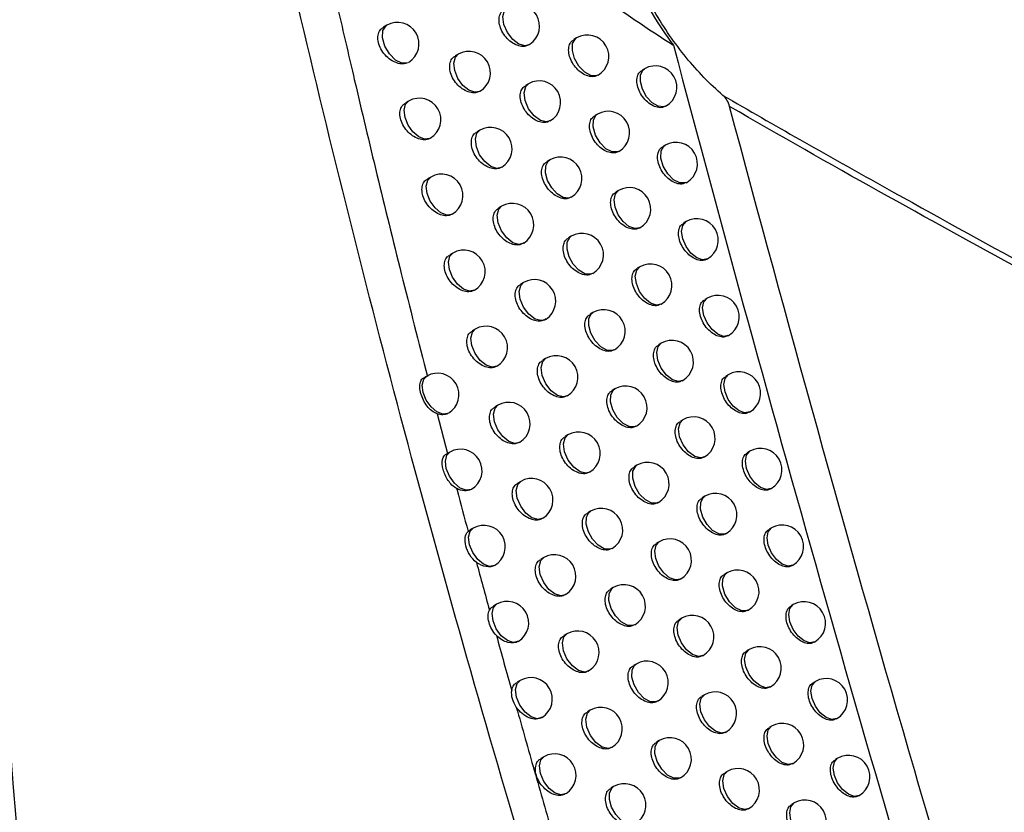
# Model space of a CAD drawing. Header units: millimetres. Extents: x 15458 to 16410, y 10212 to 11278.
# Tile 30 of 139: x 16285 to 16308, y 10353 to 10372. Entities that reach past the tile are written whole.
import ezdxf

# ---------------------------------------------------------------- set-up
doc = ezdxf.new("R2010")
doc.units = ezdxf.units.MM

msp = doc.modelspace()

# ---------------------------------------------------------------- linework, layer by layer
at = {"color": 7, "linetype": 'Continuous', "lineweight": 25}
for p, q in [((16293.717, 10371.779), (16293.641, 10371.736)), ((16298.133, 10371.486), (16298.07, 10371.45)), ((16295.379, 10371.106), (16295.309, 10371.066)), ((16299.715, 10370.766), (16299.656, 10370.732)), ((16295.886, 10370.244), (16295.879, 10370.24)), ((16297.013, 10370.417), (16296.947, 10370.379)), ((16294.226, 10370.014), (16294.151, 10369.971)), ((16300.201, 10369.892), (16300.214, 10369.9)), ((16298.618, 10369.71), (16298.557, 10369.675)), ((16295.881, 10369.337), (16295.812, 10369.297)), ((16300.195, 10368.988), (16300.137, 10368.955)), ((16297.509, 10368.644), (16297.444, 10368.606)), ((16296.394, 10368.479), (16296.381, 10368.471)), ((16294.739, 10368.247), (16294.666, 10368.205)), ((16299.108, 10367.934), (16299.047, 10367.899)), ((16300.68, 10368.113), (16300.695, 10368.122)), ((16296.388, 10367.566), (16296.319, 10367.526)), ((16299.597, 10367.062), (16299.608, 10367.068)), ((16300.679, 10367.208), (16300.623, 10367.175)), ((16298.009, 10366.869), (16297.945, 10366.832)), ((16296.906, 10366.712), (16296.888, 10366.7)), ((16295.256, 10366.478), (16295.184, 10366.437)), ((16301.164, 10366.333), (16301.179, 10366.342)), ((16299.603, 10366.156), (16299.543, 10366.122)), ((16296.898, 10365.793), (16296.831, 10365.754)), ((16301.169, 10365.428), (16301.113, 10365.395)), ((16300.091, 10365.283), (16300.103, 10365.29)), ((16298.514, 10365.093), (16298.45, 10365.057)), ((16295.777, 10364.708), (16295.707, 10364.667)), ((16301.653, 10364.552), (16301.669, 10364.561)), ((16300.102, 10364.377), (16300.043, 10364.343)), ((16296.284, 10363.846), (16296.277, 10363.842)), ((16297.413, 10364.02), (16297.347, 10363.981)), ((16294.647, 10363.614), (16294.581, 10363.576)), ((16301.663, 10363.646), (16301.608, 10363.614)), ((16300.589, 10363.504), (16300.602, 10363.511)), ((16299.023, 10363.316), (16298.96, 10363.28)), ((16296.303, 10362.937), (16296.233, 10362.896)), ((16294.886, 10362.734), (16295.127, 10361.811)), ((16302.147, 10362.77), (16302.163, 10362.78)), ((16300.606, 10362.597), (16300.547, 10362.563)), ((16297.933, 10362.245), (16297.867, 10362.207)), ((16296.815, 10362.078), (16296.803, 10362.071)), ((16295.184, 10361.845), (16295.112, 10361.803)), ((16302.162, 10361.863), (16302.108, 10361.831)), ((16299.537, 10361.538), (16299.475, 10361.502)), ((16301.092, 10361.723), (16301.106, 10361.731)), ((16296.833, 10361.164), (16296.764, 10361.124)), ((16302.645, 10360.987), (16302.662, 10360.997)), ((16301.114, 10360.816), (16301.057, 10360.782)), ((16298.457, 10360.468), (16298.392, 10360.431)), ((16297.351, 10360.31), (16297.333, 10360.298)), ((16295.608, 10360), (16295.655, 10360.029)), ((16295.724, 10360.074), (16295.653, 10360.033)), ((16301.6, 10359.942), (16301.614, 10359.95)), ((16302.666, 10360.079), (16302.613, 10360.048)), ((16300.055, 10359.758), (16299.994, 10359.723)), ((16297.367, 10359.39), (16297.3, 10359.351)), ((16301.628, 10359.033), (16301.571, 10359)), ((16303.149, 10359.203), (16303.166, 10359.213)), ((16300.544, 10358.886), (16300.555, 10358.892)), ((16298.985, 10358.691), (16298.921, 10358.654)), ((16297.891, 10358.54), (16297.867, 10358.524)), ((16296.269, 10358.303), (16296.199, 10358.262)), ((16302.113, 10358.159), (16302.127, 10358.167)), ((16303.175, 10358.294), (16303.122, 10358.263)), ((16300.578, 10357.978), (16300.518, 10357.943)), ((16296.777, 10357.441), (16296.769, 10357.437)), ((16297.906, 10357.614), (16297.839, 10357.576)), ((16303.657, 10357.417), (16303.675, 10357.428)), ((16302.145, 10357.25), (16302.089, 10357.217)), ((16301.066, 10357.105), (16301.077, 10357.111)), ((16299.517, 10356.912), (16299.455, 10356.876)), ((16296.818, 10356.53), (16296.749, 10356.49)), ((16303.689, 10356.508), (16303.636, 10356.478)), ((16302.63, 10356.375), (16302.645, 10356.384)), ((16301.105, 10356.196), (16301.046, 10356.162)), ((16298.448, 10355.838), (16298.383, 10355.8)), ((16297.331, 10355.672), (16297.318, 10355.664)), ((16304.17, 10355.631), (16304.189, 10355.642)), ((16302.668, 10355.465), (16302.613, 10355.433)), ((16300.054, 10355.132), (16299.993, 10355.097)), ((16301.592, 10355.322), (16301.605, 10355.33)), ((16297.371, 10354.755), (16297.303, 10354.716)), ((16304.207, 10354.721), (16304.155, 10354.691)), ((16303.152, 10354.59), (16303.168, 10354.599)), ((16301.637, 10354.413), (16301.579, 10354.379)), ((16298.995, 10354.06), (16298.931, 10354.023)), ((16297.89, 10353.902), (16297.871, 10353.889)), ((16304.687, 10353.844), (16304.707, 10353.855)), ((16302.123, 10353.539), (16302.137, 10353.547)), ((16303.195, 10353.68), (16303.141, 10353.648))]:
    msp.add_line(p, q, dxfattribs=at)
at = {"color": 7, "linetype": 'Continuous', "lineweight": 25, "flags": 128}
for points in [[(16297.022, 10371.323), (16296.935, 10371.299), (16296.792, 10371.336), (16296.646, 10371.446), (16296.522, 10371.611), (16296.442, 10371.8), (16296.419, 10371.982), (16296.458, 10372.124), (16296.522, 10372.189)], [(16294.201, 10370.905), (16294.069, 10370.897), (16293.919, 10370.97), (16293.777, 10371.111), (16293.67, 10371.296), (16293.617, 10371.489), (16293.627, 10371.657), (16293.7, 10371.768), (16293.717, 10371.779)], [(16298.633, 10370.62), (16298.597, 10370.604), (16298.467, 10370.608), (16298.322, 10370.686), (16298.188, 10370.825), (16298.086, 10371.003), (16298.034, 10371.189), (16298.04, 10371.352), (16298.105, 10371.465), (16298.133, 10371.486)], [(16295.879, 10370.24), (16295.769, 10370.218), (16295.629, 10370.265), (16295.49, 10370.379), (16295.373, 10370.54), (16295.298, 10370.723), (16295.276, 10370.898), (16295.312, 10371.036), (16295.379, 10371.106)], [(16300.214, 10369.9), (16300.16, 10369.88), (16300.031, 10369.894), (16299.89, 10369.977), (16299.762, 10370.115), (16299.665, 10370.288), (16299.616, 10370.468), (16299.621, 10370.627), (16299.68, 10370.739), (16299.715, 10370.766)], [(16297.513, 10369.551), (16297.434, 10369.528), (16297.291, 10369.561), (16297.143, 10369.67), (16297.016, 10369.834), (16296.934, 10370.026), (16296.91, 10370.21), (16296.95, 10370.353), (16297.013, 10370.417)], [(16294.715, 10369.142), (16294.597, 10369.127), (16294.46, 10369.182), (16294.326, 10369.298), (16294.214, 10369.457), (16294.143, 10369.635), (16294.123, 10369.804), (16294.156, 10369.94), (16294.226, 10370.014)], [(16299.118, 10368.844), (16299.093, 10368.833), (16298.962, 10368.83), (16298.815, 10368.904), (16298.678, 10369.044), (16298.573, 10369.223), (16298.519, 10369.413), (16298.526, 10369.578), (16298.592, 10369.692), (16298.618, 10369.71)], [(16296.381, 10368.471), (16296.278, 10368.448), (16296.137, 10368.492), (16295.996, 10368.605), (16295.877, 10368.767), (16295.801, 10368.951), (16295.778, 10369.128), (16295.814, 10369.268), (16295.881, 10369.337)], [(16300.695, 10368.122), (16300.663, 10368.108), (16300.533, 10368.108), (16300.387, 10368.185), (16300.252, 10368.324), (16300.149, 10368.502), (16300.096, 10368.689), (16300.102, 10368.853), (16300.166, 10368.967), (16300.195, 10368.988)], [(16298.009, 10367.777), (16297.948, 10367.756), (16297.819, 10367.774), (16297.68, 10367.858), (16297.554, 10367.997), (16297.459, 10368.168), (16297.41, 10368.347), (16297.415, 10368.504), (16297.473, 10368.616), (16297.509, 10368.644)], [(16295.234, 10367.378), (16295.116, 10367.359), (16294.978, 10367.412), (16294.842, 10367.527), (16294.729, 10367.686), (16294.657, 10367.865), (16294.636, 10368.037), (16294.67, 10368.174), (16294.739, 10368.247)], [(16299.608, 10367.068), (16299.602, 10367.064), (16299.485, 10367.047), (16299.349, 10367.098), (16299.214, 10367.212), (16299.101, 10367.369), (16299.027, 10367.547), (16299.005, 10367.718), (16299.036, 10367.856), (16299.108, 10367.934)], [(16296.888, 10366.7), (16296.791, 10366.676), (16296.65, 10366.718), (16296.507, 10366.829), (16296.386, 10366.992), (16296.307, 10367.178), (16296.285, 10367.357), (16296.321, 10367.498), (16296.388, 10367.566)], [(16301.179, 10366.342), (16301.065, 10366.32), (16300.929, 10366.367), (16300.794, 10366.476), (16300.679, 10366.631), (16300.603, 10366.807), (16300.576, 10366.979), (16300.603, 10367.12), (16300.679, 10367.208), (16300.679, 10367.208)], [(16298.509, 10366.003), (16298.457, 10365.983), (16298.327, 10365.996), (16298.186, 10366.078), (16298.057, 10366.217), (16297.96, 10366.39), (16297.91, 10366.571), (16297.915, 10366.73), (16297.975, 10366.843), (16298.009, 10366.869)], [(16295.756, 10365.612), (16295.639, 10365.59), (16295.501, 10365.64), (16295.363, 10365.754), (16295.249, 10365.914), (16295.174, 10366.095), (16295.153, 10366.268), (16295.187, 10366.406), (16295.256, 10366.478)], [(16300.103, 10365.29), (16299.992, 10365.268), (16299.853, 10365.314), (16299.715, 10365.426), (16299.599, 10365.586), (16299.523, 10365.767), (16299.499, 10365.941), (16299.532, 10366.08), (16299.603, 10366.156)], [(16297.398, 10364.927), (16297.309, 10364.904), (16297.167, 10364.942), (16297.022, 10365.052), (16296.899, 10365.215), (16296.819, 10365.403), (16296.795, 10365.584), (16296.833, 10365.726), (16296.898, 10365.793)], [(16301.669, 10364.561), (16301.554, 10364.539), (16301.419, 10364.586), (16301.284, 10364.695), (16301.169, 10364.85), (16301.092, 10365.027), (16301.065, 10365.199), (16301.092, 10365.339), (16301.169, 10365.428), (16301.169, 10365.428)], [(16299.014, 10364.227), (16298.97, 10364.209), (16298.84, 10364.217), (16298.698, 10364.297), (16298.566, 10364.436), (16298.466, 10364.611), (16298.415, 10364.794), (16298.42, 10364.955), (16298.481, 10365.069), (16298.514, 10365.093)], [(16296.277, 10363.842), (16296.167, 10363.819), (16296.028, 10363.866), (16295.889, 10363.979), (16295.772, 10364.14), (16295.696, 10364.323), (16295.674, 10364.497), (16295.709, 10364.636), (16295.777, 10364.708)], [(16300.602, 10363.511), (16300.504, 10363.488), (16300.364, 10363.529), (16300.222, 10363.639), (16300.102, 10363.8), (16300.023, 10363.985), (16299.999, 10364.163), (16300.033, 10364.305), (16300.102, 10364.377)], [(16297.913, 10363.154), (16297.831, 10363.13), (16297.689, 10363.165), (16297.542, 10363.274), (16297.416, 10363.437), (16297.334, 10363.627), (16297.31, 10363.81), (16297.348, 10363.954), (16297.413, 10364.02)], [(16295.138, 10362.743), (16295.02, 10362.727), (16294.884, 10362.781), (16294.749, 10362.896), (16294.637, 10363.054), (16294.565, 10363.232), (16294.544, 10363.403), (16294.577, 10363.539), (16294.647, 10363.614)], [(16302.163, 10362.78), (16302.049, 10362.757), (16301.913, 10362.804), (16301.778, 10362.914), (16301.663, 10363.068), (16301.587, 10363.245), (16301.56, 10363.417), (16301.587, 10363.557), (16301.663, 10363.646), (16301.663, 10363.646)], [(16299.523, 10362.45), (16299.489, 10362.435), (16299.358, 10362.437), (16299.214, 10362.514), (16299.079, 10362.653), (16298.977, 10362.83), (16298.924, 10363.016), (16298.93, 10363.18), (16298.993, 10363.294), (16299.023, 10363.316)], [(16296.803, 10362.071), (16296.699, 10362.048), (16296.559, 10362.092), (16296.419, 10362.204), (16296.3, 10362.365), (16296.223, 10362.549), (16296.2, 10362.726), (16296.235, 10362.866), (16296.303, 10362.937)], [(16301.106, 10361.731), (16301.023, 10361.708), (16300.882, 10361.742), (16300.735, 10361.85), (16300.61, 10362.012), (16300.528, 10362.202), (16300.503, 10362.384), (16300.539, 10362.528), (16300.606, 10362.597)], [(16298.433, 10361.379), (16298.358, 10361.356), (16298.215, 10361.386), (16298.066, 10361.494), (16297.938, 10361.658), (16297.854, 10361.85), (16297.83, 10362.035), (16297.868, 10362.18), (16297.933, 10362.245)], [(16295.68, 10360.977), (16295.563, 10360.957), (16295.425, 10361.008), (16295.289, 10361.123), (16295.176, 10361.282), (16295.102, 10361.461), (16295.081, 10361.633), (16295.114, 10361.77), (16295.184, 10361.845)], [(16302.662, 10360.997), (16302.548, 10360.974), (16302.412, 10361.022), (16302.277, 10361.131), (16302.162, 10361.285), (16302.086, 10361.462), (16302.059, 10361.634), (16302.086, 10361.775), (16302.162, 10361.863), (16302.162, 10361.863)], [(16300.036, 10360.672), (16300.012, 10360.66), (16299.882, 10360.656), (16299.735, 10360.73), (16299.598, 10360.869), (16299.492, 10361.048), (16299.438, 10361.237), (16299.444, 10361.403), (16299.509, 10361.518), (16299.537, 10361.538)], [(16297.333, 10360.298), (16297.236, 10360.274), (16297.095, 10360.316), (16296.953, 10360.427), (16296.832, 10360.588), (16296.753, 10360.774), (16296.73, 10360.953), (16296.766, 10361.094), (16296.833, 10361.164)], [(16301.614, 10359.95), (16301.569, 10359.932), (16301.439, 10359.94), (16301.298, 10360.02), (16301.167, 10360.158), (16301.068, 10360.332), (16301.016, 10360.514), (16301.02, 10360.675), (16301.079, 10360.789), (16301.114, 10360.816)], [(16298.957, 10359.602), (16298.901, 10359.582), (16298.772, 10359.597), (16298.632, 10359.679), (16298.504, 10359.817), (16298.408, 10359.989), (16298.358, 10360.168), (16298.362, 10360.327), (16298.42, 10360.44), (16298.457, 10360.468)], [(16296.226, 10359.209), (16296.11, 10359.186), (16295.971, 10359.235), (16295.834, 10359.348), (16295.718, 10359.508), (16295.643, 10359.689), (16295.621, 10359.862), (16295.655, 10360.001), (16295.724, 10360.074)], [(16303.166, 10359.213), (16303.052, 10359.191), (16302.916, 10359.238), (16302.781, 10359.347), (16302.666, 10359.501), (16302.59, 10359.678), (16302.563, 10359.85), (16302.59, 10359.991), (16302.666, 10360.079), (16302.666, 10360.079)], [(16300.555, 10358.892), (16300.549, 10358.889), (16300.432, 10358.871), (16300.296, 10358.922), (16300.162, 10359.034), (16300.049, 10359.191), (16299.975, 10359.368), (16299.951, 10359.539), (16299.981, 10359.677), (16300.055, 10359.758)], [(16297.867, 10358.524), (16297.777, 10358.5), (16297.636, 10358.538), (16297.491, 10358.648), (16297.368, 10358.81), (16297.288, 10358.998), (16297.264, 10359.178), (16297.3, 10359.321), (16297.367, 10359.39)], [(16302.127, 10358.167), (16302.107, 10358.157), (16301.977, 10358.151), (16301.83, 10358.223), (16301.691, 10358.361), (16301.585, 10358.541), (16301.529, 10358.731), (16301.535, 10358.898), (16301.6, 10359.013), (16301.628, 10359.033)], [(16299.485, 10357.825), (16299.437, 10357.806), (16299.308, 10357.816), (16299.167, 10357.897), (16299.036, 10358.035), (16298.938, 10358.208), (16298.886, 10358.39), (16298.891, 10358.55), (16298.95, 10358.664), (16298.985, 10358.691)], [(16296.769, 10357.437), (16296.661, 10357.414), (16296.522, 10357.46), (16296.382, 10357.572), (16296.265, 10357.733), (16296.189, 10357.915), (16296.166, 10358.09), (16296.2, 10358.23), (16296.269, 10358.303)], [(16303.675, 10357.428), (16303.56, 10357.406), (16303.425, 10357.453), (16303.29, 10357.562), (16303.175, 10357.716), (16303.098, 10357.893), (16303.072, 10358.065), (16303.098, 10358.206), (16303.175, 10358.294), (16303.175, 10358.294)], [(16301.077, 10357.111), (16300.967, 10357.089), (16300.829, 10357.135), (16300.691, 10357.246), (16300.575, 10357.405), (16300.498, 10357.585), (16300.474, 10357.759), (16300.506, 10357.899), (16300.578, 10357.978)], [(16298.406, 10356.748), (16298.323, 10356.725), (16298.181, 10356.76), (16298.034, 10356.868), (16297.909, 10357.031), (16297.827, 10357.22), (16297.802, 10357.403), (16297.839, 10357.547), (16297.906, 10357.614)], [(16302.645, 10356.384), (16302.531, 10356.362), (16302.395, 10356.409), (16302.26, 10356.518), (16302.145, 10356.672), (16302.069, 10356.849), (16302.042, 10357.021), (16302.069, 10357.162), (16302.145, 10357.25), (16302.145, 10357.25)], [(16300.017, 10356.046), (16299.979, 10356.03), (16299.849, 10356.035), (16299.706, 10356.113), (16299.573, 10356.251), (16299.472, 10356.426), (16299.419, 10356.61), (16299.424, 10356.773), (16299.484, 10356.887), (16299.517, 10356.912)], [(16297.318, 10355.664), (16297.216, 10355.64), (16297.076, 10355.684), (16296.935, 10355.795), (16296.816, 10355.956), (16296.738, 10356.14), (16296.715, 10356.317), (16296.749, 10356.457), (16296.818, 10356.53)], [(16304.189, 10355.642), (16304.074, 10355.62), (16303.939, 10355.667), (16303.803, 10355.776), (16303.689, 10355.93), (16303.612, 10356.107), (16303.585, 10356.279), (16303.612, 10356.42), (16303.689, 10356.508), (16303.689, 10356.508)], [(16301.605, 10355.33), (16301.507, 10355.306), (16301.367, 10355.347), (16301.226, 10355.457), (16301.106, 10355.617), (16301.027, 10355.801), (16301.001, 10355.978), (16301.035, 10356.121), (16301.105, 10356.196)], [(16298.948, 10354.972), (16298.873, 10354.949), (16298.73, 10354.98), (16298.582, 10355.087), (16298.454, 10355.25), (16298.37, 10355.441), (16298.345, 10355.626), (16298.383, 10355.771), (16298.448, 10355.838)], [(16303.168, 10354.599), (16303.053, 10354.577), (16302.918, 10354.624), (16302.783, 10354.733), (16302.668, 10354.888), (16302.591, 10355.065), (16302.564, 10355.236), (16302.591, 10355.377), (16302.668, 10355.465), (16302.668, 10355.465)], [(16300.554, 10354.266), (16300.525, 10354.253), (16300.395, 10354.252), (16300.25, 10354.327), (16300.114, 10354.465), (16300.01, 10354.642), (16299.956, 10354.829), (16299.961, 10354.994), (16300.023, 10355.109), (16300.054, 10355.132)], [(16297.871, 10353.889), (16297.776, 10353.866), (16297.635, 10353.906), (16297.492, 10354.016), (16297.371, 10354.178), (16297.292, 10354.363), (16297.268, 10354.542), (16297.303, 10354.684), (16297.371, 10354.755)], [(16304.707, 10353.855), (16304.592, 10353.833), (16304.457, 10353.88), (16304.322, 10353.989), (16304.207, 10354.144), (16304.13, 10354.32), (16304.103, 10354.492), (16304.13, 10354.633), (16304.207, 10354.721), (16304.207, 10354.721)], [(16302.137, 10353.547), (16302.053, 10353.524), (16301.912, 10353.558), (16301.767, 10353.665), (16301.642, 10353.827), (16301.559, 10354.015), (16301.533, 10354.197), (16301.568, 10354.341), (16301.637, 10354.413)], [(16299.495, 10353.194), (16299.438, 10353.174), (16299.31, 10353.189), (16299.171, 10353.271), (16299.043, 10353.408), (16298.947, 10353.58), (16298.897, 10353.758), (16298.9, 10353.916), (16298.957, 10354.03), (16298.995, 10354.06)], [(16303.695, 10352.814), (16303.581, 10352.792), (16303.445, 10352.839), (16303.31, 10352.948), (16303.195, 10353.102), (16303.119, 10353.279), (16303.092, 10353.451), (16303.119, 10353.592), (16303.195, 10353.68), (16303.195, 10353.68)]]:
    msp.add_lwpolyline(points, dxfattribs=at)
at = {"color": 7, "linetype": 'Continuous', "lineweight": 25}
for centre, start, end in [((16296.772, 10371.756), 303.6339, 119.9973), ((16293.967, 10371.346), 300.7041, 119.9973), ((16298.383, 10371.053), 299.9973, 119.9973), ((16295.629, 10370.673), 300.5618, 119.9973), ((16296.772, 10371.756), 299.9973, 303.6339), ((16299.965, 10370.333), 299.9973, 119.9973), ((16297.263, 10369.984), 299.9973, 119.9973), ((16294.476, 10369.581), 300.4549, 119.9973), ((16298.868, 10369.277), 299.9973, 119.9973), ((16296.131, 10368.904), 301.4708, 119.9973), ((16300.445, 10368.555), 299.9973, 119.9973), ((16297.759, 10368.211), 299.9973, 119.9973), ((16294.989, 10367.814), 300.2133, 119.9973), ((16299.358, 10367.501), 299.9973, 119.9973), ((16296.638, 10367.133), 302.4432, 119.9973), ((16300.929, 10366.775), 299.9973, 119.9973), ((16298.259, 10366.436), 299.9973, 119.9973), ((16295.506, 10366.045), 299.9973, 119.9973), ((16299.853, 10365.723), 299.9973, 119.9973), ((16297.148, 10365.36), 303.2215, 119.9973), ((16301.419, 10364.994), 299.9973, 119.9973), ((16298.764, 10364.66), 299.9973, 119.9973), ((16296.027, 10364.275), 300.5622, 119.9973), ((16297.148, 10365.36), 299.9973, 303.2215), ((16300.352, 10363.944), 299.9973, 119.9973), ((16297.663, 10363.587), 299.9973, 119.9973), ((16294.897, 10363.181), 300.3884, 119.9973), ((16301.913, 10363.213), 299.9973, 119.9973), ((16299.273, 10362.883), 299.9973, 119.9973), ((16296.553, 10362.504), 301.4441, 119.9973), ((16300.856, 10362.164), 299.9973, 119.9973), ((16298.183, 10361.812), 299.9973, 119.9973), ((16295.434, 10361.412), 300.1523, 119.9973), ((16302.412, 10361.43), 299.9973, 119.9973), ((16299.786, 10361.105), 299.9973, 119.9973), ((16297.083, 10360.731), 302.385, 119.9973), ((16301.364, 10360.383), 299.9973, 119.9973), ((16298.707, 10360.035), 299.9973, 119.9973), ((16302.916, 10359.646), 299.9973, 119.9973), ((16295.974, 10359.641), 300.2878, 119.9973), ((16300.305, 10359.325), 299.9973, 119.9973), ((16297.617, 10358.957), 303.1228, 119.9973), ((16301.878, 10358.6), 299.9973, 119.9973), ((16299.235, 10358.258), 299.9973, 119.9973), ((16296.519, 10357.87), 300.7654, 119.9973), ((16303.425, 10357.861), 299.9973, 119.9973), ((16300.827, 10357.544), 299.9973, 119.9973), ((16298.156, 10357.181), 304.1357, 119.9973), ((16302.395, 10356.817), 299.9973, 119.9973), ((16299.767, 10356.479), 299.9973, 119.9973), ((16298.156, 10357.181), 299.9973, 304.1357), ((16297.068, 10356.097), 301.6358, 119.9973), ((16303.939, 10356.075), 299.9973, 119.9973), ((16301.355, 10355.763), 299.9973, 119.9973), ((16298.698, 10355.405), 299.9973, 119.9973), ((16302.918, 10355.032), 299.9973, 119.9973), ((16300.304, 10354.699), 299.9973, 119.9973), ((16297.621, 10354.322), 302.5625, 119.9973), ((16304.457, 10354.288), 299.9973, 119.9973), ((16301.887, 10353.98), 299.9973, 119.9973), ((16299.245, 10353.627), 299.9973, 119.9973), ((16303.445, 10353.247), 299.9973, 119.9973)]:
    msp.add_arc(centre, 0.5, start, end, dxfattribs=at)
for points, knots in [([(16282.896, 10391.195), (16283.122, 10384.617), (16283.421, 10378.022), (16284.196, 10364.805), (16284.67, 10358.185), (16285.234, 10351.555)], [0, 0, 0, 0, 0.5, 0.5, 1, 1, 1, 1]), ([(16297.407, 10350.838), (16296.401, 10354.16), (16295.447, 10357.478), (16293.647, 10364.101), (16292.802, 10367.407), (16291.225, 10374.01), (16290.493, 10377.307), (16289.149, 10383.885), (16288.536, 10387.166), (16287.986, 10390.442)], [0, 0, 0, 0, 0.25, 0.25, 0.5, 0.5, 0.75, 0.75, 1, 1, 1, 1]), ([(16290.247, 10383.368), (16290.332, 10382.92), (16290.502, 10382.018), (16290.769, 10380.653), (16291.047, 10379.267), (16291.335, 10377.861), (16291.636, 10376.434), (16291.949, 10374.985), (16292.274, 10373.515), (16292.611, 10372.024), (16293.014, 10370.286), (16293.492, 10368.276), (16294.058, 10365.971), (16294.458, 10364.401), (16294.661, 10363.602)], [0, 0, 0, 0, 0.068521, 0.138009, 0.208467, 0.2799, 0.352312, 0.425707, 0.500091, 0.575469, 0.651844, 0.763432, 0.879476, 1, 1, 1, 1]), ([(16301.539, 10370.148), (16301.234, 10370.411), (16300.948, 10370.705), (16300.416, 10371.357), (16300.168, 10371.716), (16299.724, 10372.48), (16299.527, 10372.883), (16299.269, 10373.521), (16299.19, 10373.739), (16299.043, 10374.186), (16298.975, 10374.416), (16298.674, 10375.581), (16298.545, 10376.555), (16298.526, 10377.827), (16298.53, 10378.085), (16298.552, 10378.596), (16298.57, 10378.851), (16298.645, 10379.615), (16298.724, 10380.122), (16298.832, 10380.627)], [0, 0, 0, 0, 0.125, 0.125, 0.25, 0.25, 0.375, 0.375, 0.4375, 0.4375, 0.5, 0.5, 0.75, 0.75, 0.8125, 0.8125, 0.875, 0.875, 1, 1, 1, 1]), ([(16298.449, 10378.769), (16298.4, 10378.066), (16298.406, 10377.355), (16298.526, 10375.988), (16298.639, 10375.325), (16298.889, 10374.362), (16298.986, 10374.047), (16299.205, 10373.438), (16299.326, 10373.145), (16299.722, 10372.3), (16300.031, 10371.782), (16300.387, 10371.312)], [0, 0, 0, 0, 0.25, 0.25, 0.5, 0.5, 0.625, 0.625, 0.75, 0.75, 1, 1, 1, 1]), ([(16293.962, 10377.338), (16294.041, 10376.987), (16294.224, 10376.635), (16294.655, 10375.988), (16294.909, 10375.682), (16295.433, 10375.112), (16295.707, 10374.845), (16296.269, 10374.332), (16296.556, 10374.086), (16297.431, 10373.372), (16298.021, 10372.933), (16299.203, 10372.094), (16299.795, 10371.696), (16300.387, 10371.312)], [0, 0, 0, 0, 0.125, 0.125, 0.25, 0.25, 0.375, 0.375, 0.5, 0.5, 0.75, 0.75, 1, 1, 1, 1]), ([(16297.014, 10371.325), (16296.993, 10371.313), (16296.938, 10371.281), (16296.821, 10371.286), (16296.682, 10371.336), (16296.547, 10371.434), (16296.434, 10371.565), (16296.357, 10371.716), (16296.322, 10371.868), (16296.335, 10372.002), (16296.382, 10372.101), (16296.436, 10372.132), (16296.458, 10372.145)], [0, 0, 0, 0, 0.069962, 0.177946, 0.286834, 0.395993, 0.504619, 0.612112, 0.718392, 0.823954, 0.929621, 1, 1, 1, 1]), ([(16294.201, 10370.905), (16294.184, 10370.899), (16294.129, 10370.878), (16294.019, 10370.877), (16293.875, 10370.925), (16293.735, 10371.02), (16293.618, 10371.151), (16293.539, 10371.3), (16293.504, 10371.452), (16293.517, 10371.586), (16293.566, 10371.685), (16293.622, 10371.718), (16293.644, 10371.731)], [0, 0, 0, 0, 0.049747, 0.160224, 0.272135, 0.384498, 0.49605, 0.605843, 0.713749, 0.820524, 0.927421, 1, 1, 1, 1]), ([(16298.621, 10370.62), (16298.599, 10370.608), (16298.546, 10370.576), (16298.43, 10370.583), (16298.294, 10370.634), (16298.162, 10370.733), (16298.052, 10370.866), (16297.975, 10371.017), (16297.941, 10371.169), (16297.953, 10371.304), (16297.999, 10371.402), (16298.052, 10371.432), (16298.074, 10371.444)], [0, 0, 0, 0, 0.070552, 0.178383, 0.286886, 0.395587, 0.50389, 0.611343, 0.717887, 0.823894, 0.92999, 1, 1, 1, 1]), ([(16300.387, 10371.312), (16301.522, 10367.026), (16302.701, 10362.726), (16305.148, 10354.098), (16306.414, 10349.773), (16307.723, 10345.443)], [0, 0, 0, 0, 0.5, 0.5, 1, 1, 1, 1]), ([(16295.886, 10370.244), (16295.861, 10370.232), (16295.8, 10370.202), (16295.68, 10370.203), (16295.538, 10370.253), (16295.401, 10370.349), (16295.287, 10370.481), (16295.209, 10370.631), (16295.174, 10370.783), (16295.187, 10370.917), (16295.235, 10371.016), (16295.29, 10371.048), (16295.312, 10371.06)], [0, 0, 0, 0, 0.076946, 0.184189, 0.292531, 0.401205, 0.509236, 0.615899, 0.721099, 0.825431, 0.92988, 1, 1, 1, 1]), ([(16300.198, 10369.898), (16300.177, 10369.885), (16300.125, 10369.855), (16300.011, 10369.863), (16299.877, 10369.916), (16299.748, 10370.016), (16299.64, 10370.149), (16299.564, 10370.301), (16299.53, 10370.453), (16299.542, 10370.588), (16299.586, 10370.686), (16299.639, 10370.715), (16299.66, 10370.727)], [0, 0, 0, 0, 0.071044, 0.178736, 0.286904, 0.395217, 0.50325, 0.610678, 0.717455, 0.823848, 0.93031, 1, 1, 1, 1]), ([(16297.504, 10369.553), (16297.483, 10369.54), (16297.429, 10369.509), (16297.312, 10369.514), (16297.173, 10369.564), (16297.039, 10369.662), (16296.927, 10369.794), (16296.85, 10369.945), (16296.815, 10370.097), (16296.828, 10370.231), (16296.874, 10370.33), (16296.929, 10370.361), (16296.95, 10370.373)], [0, 0, 0, 0, 0.070096, 0.178054, 0.286862, 0.395919, 0.504468, 0.611946, 0.71828, 0.823941, 0.929707, 1, 1, 1, 1]), ([(16301.539, 10370.148), (16302.739, 10369.45), (16303.92, 10368.781), (16306.239, 10367.484), (16307.374, 10366.857), (16308.484, 10366.251)], [0, 0, 0, 0, 0.5, 0.5, 1, 1, 1, 1]), ([(16294.715, 10369.142), (16294.696, 10369.134), (16294.64, 10369.111), (16294.527, 10369.111), (16294.384, 10369.159), (16294.245, 10369.255), (16294.129, 10369.386), (16294.049, 10369.536), (16294.014, 10369.687), (16294.028, 10369.821), (16294.076, 10369.921), (16294.132, 10369.953), (16294.155, 10369.966)], [0, 0, 0, 0, 0.056356, 0.166056, 0.277099, 0.388556, 0.499239, 0.608263, 0.715515, 0.82171, 0.928031, 1, 1, 1, 1]), ([(16310.379, 10339.835), (16310.186, 10340.465), (16309.99, 10341.093), (16309.602, 10342.35), (16309.41, 10342.978), (16308.834, 10344.862), (16308.454, 10346.118), (16307.325, 10349.883), (16306.587, 10352.39), (16304.416, 10359.904), (16303.026, 10364.902), (16301.692, 10369.889)], [0, 0, 0, 0, 0.0625, 0.0625, 0.125, 0.125, 0.25, 0.25, 0.5, 0.5, 1, 1, 1, 1]), ([(16308.486, 10366.083), (16307.401, 10366.674), (16306.291, 10367.286), (16304.022, 10368.553), (16302.867, 10369.207), (16301.692, 10369.889)], [0, 0, 0, 0, 0.5, 0.5, 1, 1, 1, 1]), ([(16299.105, 10368.844), (16299.084, 10368.832), (16299.031, 10368.801), (16298.915, 10368.808), (16298.78, 10368.859), (16298.648, 10368.958), (16298.538, 10369.091), (16298.462, 10369.242), (16298.428, 10369.395), (16298.44, 10369.529), (16298.485, 10369.627), (16298.539, 10369.657), (16298.56, 10369.669)], [0, 0, 0, 0, 0.070657, 0.178466, 0.286904, 0.395527, 0.503771, 0.611213, 0.7178, 0.823885, 0.930058, 1, 1, 1, 1]), ([(16296.394, 10368.479), (16296.366, 10368.464), (16296.305, 10368.432), (16296.181, 10368.434), (16296.04, 10368.484), (16295.904, 10368.58), (16295.79, 10368.712), (16295.712, 10368.862), (16295.678, 10369.014), (16295.691, 10369.148), (16295.738, 10369.247), (16295.793, 10369.279), (16295.815, 10369.291)], [0, 0, 0, 0, 0.084263, 0.190646, 0.298055, 0.405768, 0.512871, 0.618686, 0.723132, 0.826768, 0.930521, 1, 1, 1, 1]), ([(16300.677, 10368.119), (16300.656, 10368.107), (16300.604, 10368.076), (16300.491, 10368.085), (16300.358, 10368.138), (16300.229, 10368.238), (16300.121, 10368.372), (16300.045, 10368.523), (16300.011, 10368.676), (16300.023, 10368.81), (16300.068, 10368.908), (16300.12, 10368.937), (16300.141, 10368.949)], [0, 0, 0, 0, 0.071122, 0.178795, 0.286914, 0.395167, 0.503157, 0.610579, 0.71739, 0.823842, 0.930362, 1, 1, 1, 1]), ([(16297.999, 10367.779), (16297.978, 10367.767), (16297.924, 10367.735), (16297.807, 10367.741), (16297.669, 10367.791), (16297.535, 10367.89), (16297.424, 10368.022), (16297.347, 10368.172), (16297.312, 10368.324), (16297.325, 10368.459), (16297.371, 10368.558), (16297.425, 10368.588), (16297.447, 10368.601)], [0, 0, 0, 0, 0.070227, 0.178159, 0.28689, 0.39585, 0.504327, 0.61179, 0.718176, 0.823929, 0.929788, 1, 1, 1, 1]), ([(16295.234, 10367.378), (16295.213, 10367.369), (16295.155, 10367.344), (16295.04, 10367.344), (16294.897, 10367.392), (16294.759, 10367.488), (16294.643, 10367.619), (16294.564, 10367.769), (16294.529, 10367.921), (16294.543, 10368.055), (16294.591, 10368.154), (16294.647, 10368.186), (16294.669, 10368.199)], [0, 0, 0, 0, 0.063082, 0.171991, 0.282157, 0.392702, 0.502509, 0.610753, 0.717332, 0.822924, 0.928644, 1, 1, 1, 1]), ([(16299.594, 10367.067), (16299.573, 10367.055), (16299.52, 10367.024), (16299.405, 10367.031), (16299.27, 10367.083), (16299.139, 10367.182), (16299.029, 10367.315), (16298.953, 10367.466), (16298.919, 10367.619), (16298.931, 10367.753), (16298.976, 10367.851), (16299.03, 10367.881), (16299.051, 10367.893)], [0, 0, 0, 0, 0.070757, 0.178544, 0.286921, 0.395468, 0.503656, 0.61109, 0.717719, 0.823877, 0.930123, 1, 1, 1, 1]), ([(16296.906, 10366.712), (16296.877, 10366.696), (16296.814, 10366.661), (16296.687, 10366.663), (16296.547, 10366.713), (16296.411, 10366.81), (16296.298, 10366.942), (16296.22, 10367.092), (16296.186, 10367.244), (16296.199, 10367.378), (16296.246, 10367.477), (16296.301, 10367.508), (16296.322, 10367.521)], [0, 0, 0, 0, 0.0917568, 0.1972585, 0.3037186, 0.4104561, 0.5166149, 0.6215644, 0.7252304, 0.8281423, 0.9311711, 1, 1, 1, 1]), ([(16301.161, 10366.339), (16301.141, 10366.327), (16301.088, 10366.297), (16300.975, 10366.305), (16300.843, 10366.359), (16300.714, 10366.459), (16300.606, 10366.593), (16300.532, 10366.744), (16300.497, 10366.897), (16300.509, 10367.031), (16300.553, 10367.129), (16300.606, 10367.158), (16300.626, 10367.17)], [0, 0, 0, 0, 0.0711937, 0.17885, 0.2869223, 0.3951199, 0.5030686, 0.6104849, 0.7173287, 0.8238374, 0.9304117, 1, 1, 1, 1]), ([(16298.498, 10366.004), (16298.477, 10365.992), (16298.423, 10365.96), (16298.307, 10365.966), (16298.169, 10366.017), (16298.036, 10366.115), (16297.925, 10366.248), (16297.848, 10366.398), (16297.814, 10366.551), (16297.827, 10366.685), (16297.873, 10366.784), (16297.927, 10366.814), (16297.948, 10366.827)], [0, 0, 0, 0, 0.070351, 0.178257, 0.286914, 0.395783, 0.504191, 0.611642, 0.718076, 0.823919, 0.929866, 1, 1, 1, 1]), ([(16295.756, 10365.612), (16295.733, 10365.602), (16295.675, 10365.575), (16295.557, 10365.575), (16295.414, 10365.624), (16295.277, 10365.72), (16295.162, 10365.852), (16295.083, 10366.002), (16295.048, 10366.153), (16295.062, 10366.288), (16295.11, 10366.387), (16295.165, 10366.419), (16295.187, 10366.431)], [0, 0, 0, 0, 0.069936, 0.178038, 0.287317, 0.396942, 0.505864, 0.613314, 0.7192, 0.824165, 0.92926, 1, 1, 1, 1]), ([(16300.088, 10365.289), (16300.067, 10365.277), (16300.014, 10365.246), (16299.899, 10365.253), (16299.765, 10365.306), (16299.634, 10365.405), (16299.525, 10365.538), (16299.449, 10365.689), (16299.415, 10365.842), (16299.427, 10365.976), (16299.472, 10366.074), (16299.525, 10366.104), (16299.546, 10366.116)], [0, 0, 0, 0, 0.07085, 0.178615, 0.286934, 0.395411, 0.503548, 0.610973, 0.717641, 0.82387, 0.930184, 1, 1, 1, 1]), ([(16297.423, 10364.945), (16297.391, 10364.926), (16297.327, 10364.888), (16297.197, 10364.89), (16297.058, 10364.941), (16296.923, 10365.038), (16296.81, 10365.17), (16296.732, 10365.32), (16296.698, 10365.472), (16296.711, 10365.607), (16296.758, 10365.706), (16296.812, 10365.737), (16296.834, 10365.749)], [0, 0, 0, 0, 0.099443, 0.204041, 0.309533, 0.415279, 0.520477, 0.624538, 0.727398, 0.829556, 0.93183, 1, 1, 1, 1]), ([(16301.65, 10364.558), (16301.629, 10364.546), (16301.577, 10364.516), (16301.465, 10364.524), (16301.332, 10364.578), (16301.204, 10364.679), (16301.097, 10364.812), (16301.022, 10364.964), (16300.988, 10365.117), (16301, 10365.251), (16301.044, 10365.349), (16301.096, 10365.378), (16301.116, 10365.39)], [0, 0, 0, 0, 0.071261, 0.178901, 0.286929, 0.395074, 0.502985, 0.610396, 0.717271, 0.823833, 0.930458, 1, 1, 1, 1]), ([(16299.002, 10364.228), (16298.981, 10364.215), (16298.927, 10364.184), (16298.811, 10364.19), (16298.674, 10364.241), (16298.542, 10364.34), (16298.431, 10364.472), (16298.354, 10364.623), (16298.32, 10364.776), (16298.333, 10364.91), (16298.379, 10365.009), (16298.432, 10365.039), (16298.454, 10365.051)], [0, 0, 0, 0, 0.0704666, 0.1783483, 0.2869347, 0.3957175, 0.5040614, 0.6115003, 0.7179824, 0.8239087, 0.9299391, 1, 1, 1, 1]), ([(16296.284, 10363.846), (16296.258, 10363.833), (16296.198, 10363.804), (16296.077, 10363.805), (16295.936, 10363.854), (16295.799, 10363.951), (16295.685, 10364.082), (16295.606, 10364.232), (16295.572, 10364.384), (16295.585, 10364.519), (16295.633, 10364.618), (16295.688, 10364.649), (16295.71, 10364.662)], [0, 0, 0, 0, 0.0769264, 0.1842054, 0.2925852, 0.4012809, 0.5093089, 0.6159495, 0.7211231, 0.8254369, 0.9298812, 1, 1, 1, 1]), ([(16300.586, 10363.509), (16300.565, 10363.497), (16300.513, 10363.466), (16300.398, 10363.474), (16300.264, 10363.527), (16300.134, 10363.626), (16300.025, 10363.76), (16299.95, 10363.911), (16299.915, 10364.063), (16299.928, 10364.198), (16299.972, 10364.296), (16300.025, 10364.326), (16300.046, 10364.338)], [0, 0, 0, 0, 0.070937, 0.178682, 0.286946, 0.395356, 0.503443, 0.610861, 0.717568, 0.823863, 0.930242, 1, 1, 1, 1]), ([(16297.905, 10363.156), (16297.883, 10363.143), (16297.829, 10363.112), (16297.712, 10363.117), (16297.573, 10363.167), (16297.438, 10363.265), (16297.326, 10363.397), (16297.249, 10363.547), (16297.214, 10363.699), (16297.227, 10363.834), (16297.274, 10363.933), (16297.328, 10363.964), (16297.35, 10363.976)], [0, 0, 0, 0, 0.070048, 0.178049, 0.286918, 0.39603, 0.5046, 0.612059, 0.718347, 0.823953, 0.92968, 1, 1, 1, 1]), ([(16302.144, 10362.776), (16302.123, 10362.764), (16302.071, 10362.734), (16301.959, 10362.743), (16301.827, 10362.797), (16301.699, 10362.897), (16301.592, 10363.031), (16301.518, 10363.183), (16301.484, 10363.336), (16301.495, 10363.47), (16301.539, 10363.568), (16301.591, 10363.597), (16301.612, 10363.608)], [0, 0, 0, 0, 0.071324, 0.178948, 0.286934, 0.39503, 0.502904, 0.610311, 0.717216, 0.823829, 0.930503, 1, 1, 1, 1]), ([(16294.886, 10362.734), (16294.844, 10362.753), (16294.76, 10362.793), (16294.653, 10362.91), (16294.565, 10363.051), (16294.505, 10363.206), (16294.479, 10363.353), (16294.494, 10363.474), (16294.528, 10363.547), (16294.573, 10363.565), (16294.584, 10363.57)], [0, 0, 0, 0, 0.131455, 0.262517, 0.399487, 0.537666, 0.675485, 0.813496, 0.952074, 1, 1, 1, 1]), ([(16299.51, 10362.45), (16299.489, 10362.438), (16299.436, 10362.406), (16299.32, 10362.413), (16299.184, 10362.464), (16299.052, 10362.563), (16298.941, 10362.696), (16298.865, 10362.847), (16298.831, 10362.999), (16298.843, 10363.134), (16298.889, 10363.232), (16298.943, 10363.263), (16298.964, 10363.275)], [0, 0, 0, 0, 0.070575, 0.178433, 0.286953, 0.395654, 0.503937, 0.611366, 0.717893, 0.8239, 0.930009, 1, 1, 1, 1]), ([(16295.138, 10362.743), (16295.104, 10362.725), (16295.063, 10362.715), (16294.978, 10362.712), (16294.932, 10362.719), (16294.886, 10362.734)], [0, 0, 0, 0, 0.5, 0.5, 1, 1, 1, 1]), ([(16296.815, 10362.078), (16296.788, 10362.064), (16296.726, 10362.032), (16296.603, 10362.033), (16296.461, 10362.083), (16296.325, 10362.18), (16296.212, 10362.312), (16296.133, 10362.462), (16296.099, 10362.614), (16296.112, 10362.748), (16296.16, 10362.847), (16296.215, 10362.879), (16296.237, 10362.891)], [0, 0, 0, 0, 0.084064, 0.190503, 0.29797, 0.405727, 0.512848, 0.618664, 0.723103, 0.82674, 0.930508, 1, 1, 1, 1]), ([(16301.089, 10361.729), (16301.069, 10361.717), (16301.016, 10361.686), (16300.902, 10361.694), (16300.768, 10361.747), (16300.639, 10361.847), (16300.53, 10361.98), (16300.455, 10362.131), (16300.421, 10362.284), (16300.433, 10362.419), (16300.477, 10362.516), (16300.53, 10362.546), (16300.551, 10362.558)], [0, 0, 0, 0, 0.071019, 0.178744, 0.286956, 0.395302, 0.503344, 0.610755, 0.717499, 0.823857, 0.930297, 1, 1, 1, 1]), ([(16298.423, 10361.38), (16298.402, 10361.368), (16298.348, 10361.336), (16298.231, 10361.342), (16298.092, 10361.392), (16297.959, 10361.49), (16297.847, 10361.622), (16297.77, 10361.773), (16297.735, 10361.925), (16297.748, 10362.06), (16297.795, 10362.158), (16297.849, 10362.189), (16297.871, 10362.202)], [0, 0, 0, 0, 0.07018, 0.1781533, 0.2869446, 0.3959582, 0.5044556, 0.6119011, 0.718241, 0.8239417, 0.9297618, 1, 1, 1, 1]), ([(16295.342, 10360.999), (16295.263, 10361.039), (16295.198, 10361.108), (16295.091, 10361.266), (16295.051, 10361.357), (16295.006, 10361.527), (16295.001, 10361.607), (16295.032, 10361.735), (16295.066, 10361.782), (16295.127, 10361.811)], [0, 0, 0, 0, 0.25, 0.25, 0.5, 0.5, 0.75, 0.75, 1, 1, 1, 1]), ([(16302.642, 10360.992), (16302.622, 10360.98), (16302.57, 10360.95), (16302.458, 10360.96), (16302.326, 10361.014), (16302.199, 10361.115), (16302.092, 10361.249), (16302.018, 10361.401), (16301.984, 10361.554), (16301.996, 10361.688), (16302.039, 10361.785), (16302.091, 10361.814), (16302.111, 10361.826)], [0, 0, 0, 0, 0.071383, 0.178991, 0.286939, 0.394987, 0.502828, 0.610231, 0.717164, 0.823825, 0.930544, 1, 1, 1, 1]), ([(16300.023, 10360.671), (16300.002, 10360.659), (16299.949, 10360.628), (16299.833, 10360.635), (16299.697, 10360.686), (16299.566, 10360.786), (16299.456, 10360.918), (16299.38, 10361.069), (16299.346, 10361.222), (16299.358, 10361.356), (16299.404, 10361.455), (16299.457, 10361.485), (16299.478, 10361.497)], [0, 0, 0, 0, 0.070678, 0.178512, 0.286968, 0.395592, 0.503818, 0.611238, 0.717809, 0.823891, 0.930075, 1, 1, 1, 1]), ([(16297.351, 10360.31), (16297.322, 10360.294), (16297.259, 10360.259), (16297.132, 10360.261), (16296.992, 10360.311), (16296.856, 10360.408), (16296.743, 10360.539), (16296.665, 10360.69), (16296.631, 10360.842), (16296.644, 10360.976), (16296.691, 10361.075), (16296.746, 10361.106), (16296.768, 10361.119)], [0, 0, 0, 0, 0.091363, 0.196941, 0.303482, 0.410287, 0.516489, 0.621461, 0.725143, 0.828077, 0.931142, 1, 1, 1, 1]), ([(16295.342, 10360.999), (16295.345, 10360.985), (16295.433, 10360.652), (16295.523, 10360.32), (16295.608, 10360)], [0, 0, 0, 0, 0.039856, 1, 1, 1, 1]), ([(16295.68, 10360.977), (16295.636, 10360.952), (16295.581, 10360.941), (16295.465, 10360.949), (16295.404, 10360.967), (16295.343, 10360.998)], [0, 0, 0, 0, 0.5, 0.5, 1, 1, 1, 1]), ([(16301.597, 10359.947), (16301.576, 10359.935), (16301.524, 10359.904), (16301.41, 10359.913), (16301.277, 10359.966), (16301.148, 10360.066), (16301.04, 10360.199), (16300.964, 10360.351), (16300.93, 10360.503), (16300.942, 10360.638), (16300.987, 10360.736), (16301.039, 10360.765), (16301.06, 10360.777)], [0, 0, 0, 0, 0.071096, 0.178802, 0.286963, 0.395251, 0.503249, 0.610655, 0.717433, 0.823851, 0.930349, 1, 1, 1, 1]), ([(16298.946, 10359.604), (16298.925, 10359.591), (16298.871, 10359.56), (16298.754, 10359.565), (16298.616, 10359.616), (16298.483, 10359.714), (16298.372, 10359.847), (16298.295, 10359.997), (16298.261, 10360.15), (16298.274, 10360.284), (16298.32, 10360.383), (16298.374, 10360.414), (16298.395, 10360.426)], [0, 0, 0, 0, 0.0703042, 0.1782509, 0.2869673, 0.3958885, 0.5043174, 0.6117506, 0.7181406, 0.8239307, 0.9298393, 1, 1, 1, 1]), ([(16295.803, 10359.278), (16295.741, 10359.324), (16295.691, 10359.385), (16295.608, 10359.518), (16295.577, 10359.591), (16295.539, 10359.731), (16295.533, 10359.799), (16295.548, 10359.914), (16295.569, 10359.962), (16295.608, 10360)], [0, 0, 0, 0, 0.25, 0.25, 0.5, 0.5, 0.75, 0.75, 1, 1, 1, 1]), ([(16303.146, 10359.208), (16303.125, 10359.196), (16303.073, 10359.166), (16302.962, 10359.176), (16302.831, 10359.23), (16302.704, 10359.331), (16302.597, 10359.465), (16302.523, 10359.617), (16302.489, 10359.77), (16302.501, 10359.905), (16302.544, 10360.002), (16302.596, 10360.031), (16302.616, 10360.042)], [0, 0, 0, 0, 0.0714385, 0.1790313, 0.2869416, 0.3949458, 0.502756, 0.6101555, 0.7171153, 0.8238211, 0.9305835, 1, 1, 1, 1]), ([(16300.541, 10358.891), (16300.519, 10358.879), (16300.466, 10358.848), (16300.351, 10358.855), (16300.216, 10358.907), (16300.085, 10359.006), (16299.975, 10359.139), (16299.9, 10359.29), (16299.866, 10359.443), (16299.878, 10359.578), (16299.923, 10359.676), (16299.976, 10359.706), (16299.997, 10359.718)], [0, 0, 0, 0, 0.070774, 0.178585, 0.286981, 0.395531, 0.503705, 0.611116, 0.717728, 0.823883, 0.930137, 1, 1, 1, 1]), ([(16295.803, 10359.278), (16295.853, 10359.094), (16295.953, 10358.723), (16296.055, 10358.352), (16296.106, 10358.165)], [0, 0, 0, 0, 0.496455, 1, 1, 1, 1]), ([(16296.226, 10359.209), (16296.172, 10359.177), (16296.103, 10359.166), (16295.953, 10359.191), (16295.874, 10359.226), (16295.803, 10359.278)], [0, 0, 0, 0, 0.5, 0.5, 1, 1, 1, 1]), ([(16297.891, 10358.54), (16297.86, 10358.522), (16297.795, 10358.484), (16297.666, 10358.486), (16297.526, 10358.537), (16297.391, 10358.634), (16297.278, 10358.766), (16297.201, 10358.917), (16297.166, 10359.068), (16297.179, 10359.203), (16297.226, 10359.302), (16297.281, 10359.333), (16297.303, 10359.346)], [0, 0, 0, 0, 0.098836, 0.203534, 0.309132, 0.41497, 0.520237, 0.624347, 0.727248, 0.829451, 0.931783, 1, 1, 1, 1]), ([(16302.11, 10358.164), (16302.089, 10358.152), (16302.037, 10358.122), (16301.923, 10358.13), (16301.79, 10358.183), (16301.662, 10358.284), (16301.554, 10358.417), (16301.479, 10358.569), (16301.445, 10358.722), (16301.457, 10358.856), (16301.501, 10358.954), (16301.553, 10358.983), (16301.574, 10358.995)], [0, 0, 0, 0, 0.071167, 0.178855, 0.28697, 0.3952, 0.503159, 0.610559, 0.717371, 0.823846, 0.930398, 1, 1, 1, 1]), ([(16299.473, 10357.826), (16299.452, 10357.813), (16299.398, 10357.782), (16299.282, 10357.788), (16299.145, 10357.839), (16299.012, 10357.937), (16298.901, 10358.07), (16298.825, 10358.221), (16298.79, 10358.373), (16298.803, 10358.508), (16298.849, 10358.606), (16298.903, 10358.637), (16298.924, 10358.649)], [0, 0, 0, 0, 0.0704209, 0.1783418, 0.2869869, 0.3958205, 0.504185, 0.6116073, 0.7180454, 0.8239205, 0.9299128, 1, 1, 1, 1]), ([(16296.267, 10357.577), (16296.183, 10357.662), (16296.125, 10357.775), (16296.066, 10357.989), (16296.065, 10358.088), (16296.106, 10358.165)], [0, 0, 0, 0, 0.5, 0.5, 1, 1, 1, 1]), ([(16296.106, 10358.165), (16296.116, 10358.182), (16296.14, 10358.223), (16296.179, 10358.244), (16296.202, 10358.257)], [0, 0, 0, 0, 0.433447, 1, 1, 1, 1]), ([(16303.654, 10357.423), (16303.633, 10357.411), (16303.582, 10357.381), (16303.47, 10357.391), (16303.34, 10357.445), (16303.213, 10357.547), (16303.107, 10357.681), (16303.033, 10357.833), (16302.999, 10357.986), (16303.01, 10358.12), (16303.054, 10358.217), (16303.105, 10358.246), (16303.125, 10358.258)], [0, 0, 0, 0, 0.07149, 0.179069, 0.286944, 0.394906, 0.502687, 0.610084, 0.717069, 0.823818, 0.930621, 1, 1, 1, 1]), ([(16301.063, 10357.11), (16301.041, 10357.098), (16300.988, 10357.067), (16300.874, 10357.074), (16300.739, 10357.127), (16300.608, 10357.226), (16300.499, 10357.359), (16300.424, 10357.511), (16300.39, 10357.663), (16300.402, 10357.798), (16300.447, 10357.896), (16300.5, 10357.926), (16300.521, 10357.938)], [0, 0, 0, 0, 0.0708638, 0.1786534, 0.2869916, 0.3954726, 0.5035961, 0.6110005, 0.7176525, 0.823876, 0.9301964, 1, 1, 1, 1]), ([(16296.267, 10357.577), (16296.326, 10357.364), (16296.445, 10356.936), (16296.564, 10356.507), (16296.624, 10356.291)], [0, 0, 0, 0, 0.496237, 1, 1, 1, 1]), ([(16296.777, 10357.441), (16296.712, 10357.4), (16296.624, 10357.391), (16296.442, 10357.439), (16296.346, 10357.497), (16296.267, 10357.577)], [0, 0, 0, 0, 0.5, 0.5, 1, 1, 1, 1]), ([(16298.417, 10356.76), (16298.389, 10356.744), (16298.329, 10356.707), (16298.204, 10356.711), (16298.065, 10356.762), (16297.93, 10356.859), (16297.818, 10356.991), (16297.741, 10357.142), (16297.706, 10357.294), (16297.719, 10357.429), (16297.766, 10357.527), (16297.821, 10357.558), (16297.842, 10357.571)], [0, 0, 0, 0, 0.089192, 0.194999, 0.301662, 0.408548, 0.514883, 0.620109, 0.724179, 0.827588, 0.931126, 1, 1, 1, 1]), ([(16302.627, 10356.38), (16302.606, 10356.368), (16302.554, 10356.338), (16302.441, 10356.347), (16302.308, 10356.4), (16302.18, 10356.501), (16302.073, 10356.634), (16301.998, 10356.786), (16301.964, 10356.939), (16301.976, 10357.073), (16302.02, 10357.171), (16302.072, 10357.2), (16302.093, 10357.212)], [0, 0, 0, 0, 0.0712347, 0.1789043, 0.2869742, 0.395152, 0.5030729, 0.610469, 0.7173124, 0.8238409, 0.9304439, 1, 1, 1, 1]), ([(16300.005, 10356.046), (16299.984, 10356.034), (16299.93, 10356.003), (16299.814, 10356.009), (16299.678, 10356.06), (16299.545, 10356.159), (16299.435, 10356.292), (16299.359, 10356.443), (16299.324, 10356.595), (16299.337, 10356.73), (16299.383, 10356.828), (16299.437, 10356.859), (16299.458, 10356.871)], [0, 0, 0, 0, 0.070531, 0.178427, 0.287003, 0.395754, 0.504058, 0.611471, 0.717955, 0.823911, 0.929982, 1, 1, 1, 1]), ([(16296.624, 10356.291), (16296.627, 10356.307), (16296.638, 10356.365), (16296.675, 10356.44), (16296.73, 10356.472), (16296.752, 10356.484)], [0, 0, 0, 0, 0.1815965, 0.6718534, 1, 1, 1, 1]), ([(16296.731, 10355.91), (16296.69, 10355.971), (16296.66, 10356.038), (16296.623, 10356.168), (16296.616, 10356.233), (16296.624, 10356.291)], [0, 0, 0, 0, 0.5, 0.5, 1, 1, 1, 1]), ([(16304.167, 10355.636), (16304.146, 10355.625), (16304.095, 10355.595), (16303.984, 10355.605), (16303.853, 10355.66), (16303.727, 10355.761), (16303.621, 10355.895), (16303.547, 10356.047), (16303.514, 10356.2), (16303.525, 10356.335), (16303.568, 10356.432), (16303.619, 10356.461), (16303.639, 10356.472)], [0, 0, 0, 0, 0.071538, 0.179103, 0.286945, 0.394868, 0.502622, 0.610016, 0.717026, 0.823815, 0.930655, 1, 1, 1, 1]), ([(16301.589, 10355.328), (16301.568, 10355.316), (16301.515, 10355.285), (16301.401, 10355.293), (16301.266, 10355.345), (16301.137, 10355.445), (16301.028, 10355.578), (16300.952, 10355.729), (16300.918, 10355.882), (16300.93, 10356.017), (16300.976, 10356.115), (16301.028, 10356.144), (16301.049, 10356.156)], [0, 0, 0, 0, 0.0709484, 0.1787167, 0.2870002, 0.3954157, 0.5034923, 0.6108905, 0.7175805, 0.8238692, 0.9302524, 1, 1, 1, 1]), ([(16296.731, 10355.91), (16296.869, 10355.419), (16297.15, 10354.423), (16297.586, 10352.904), (16297.886, 10351.875), (16298.039, 10351.352)], [0, 0, 0, 0, 0.322999, 0.65632, 1, 1, 1, 1]), ([(16297.331, 10355.672), (16297.254, 10355.619), (16297.143, 10355.615), (16296.92, 10355.703), (16296.809, 10355.794), (16296.731, 10355.909)], [0, 0, 0, 0, 0.5, 0.5, 1, 1, 1, 1]), ([(16298.939, 10354.974), (16298.917, 10354.961), (16298.863, 10354.929), (16298.746, 10354.935), (16298.607, 10354.985), (16298.474, 10355.083), (16298.362, 10355.215), (16298.285, 10355.366), (16298.251, 10355.518), (16298.264, 10355.653), (16298.31, 10355.752), (16298.364, 10355.782), (16298.386, 10355.795)], [0, 0, 0, 0, 0.07017, 0.178174, 0.287001, 0.396039, 0.504537, 0.611963, 0.718274, 0.82395, 0.929758, 1, 1, 1, 1]), ([(16303.149, 10354.596), (16303.128, 10354.583), (16303.076, 10354.553), (16302.963, 10354.562), (16302.831, 10354.616), (16302.703, 10354.717), (16302.596, 10354.85), (16302.522, 10355.002), (16302.488, 10355.155), (16302.499, 10355.29), (16302.544, 10355.387), (16302.595, 10355.416), (16302.616, 10355.428)], [0, 0, 0, 0, 0.071298, 0.17895, 0.286978, 0.395105, 0.502991, 0.610383, 0.717257, 0.823836, 0.930488, 1, 1, 1, 1]), ([(16300.541, 10354.266), (16300.52, 10354.254), (16300.467, 10354.222), (16300.351, 10354.229), (16300.215, 10354.281), (16300.083, 10354.38), (16299.973, 10354.513), (16299.897, 10354.664), (16299.863, 10354.816), (16299.876, 10354.951), (16299.921, 10355.049), (16299.975, 10355.079), (16299.996, 10355.091)], [0, 0, 0, 0, 0.070634, 0.178505, 0.287017, 0.39569, 0.503937, 0.611341, 0.717869, 0.823902, 0.930049, 1, 1, 1, 1]), ([(16297.89, 10353.902), (16297.86, 10353.885), (16297.797, 10353.85), (16297.67, 10353.852), (16297.529, 10353.902), (16297.394, 10353.999), (16297.281, 10354.131), (16297.203, 10354.281), (16297.169, 10354.433), (16297.182, 10354.568), (16297.229, 10354.667), (16297.284, 10354.698), (16297.306, 10354.711)], [0, 0, 0, 0, 0.092751, 0.198193, 0.304586, 0.411224, 0.517246, 0.622039, 0.725554, 0.828339, 0.931266, 1, 1, 1, 1]), ([(16304.684, 10353.849), (16304.664, 10353.837), (16304.613, 10353.808), (16304.502, 10353.818), (16304.372, 10353.873), (16304.246, 10353.974), (16304.14, 10354.109), (16304.067, 10354.261), (16304.033, 10354.414), (16304.044, 10354.549), (16304.087, 10354.645), (16304.138, 10354.674), (16304.158, 10354.685)], [0, 0, 0, 0, 0.071583, 0.179135, 0.286945, 0.394832, 0.50256, 0.609952, 0.716985, 0.823812, 0.930688, 1, 1, 1, 1]), ([(16302.12, 10353.545), (16302.099, 10353.533), (16302.047, 10353.502), (16301.933, 10353.51), (16301.799, 10353.563), (16301.669, 10353.663), (16301.561, 10353.796), (16301.485, 10353.947), (16301.451, 10354.1), (16301.464, 10354.235), (16301.508, 10354.332), (16301.561, 10354.362), (16301.582, 10354.374)], [0, 0, 0, 0, 0.071028, 0.178776, 0.287007, 0.395361, 0.503393, 0.610786, 0.717512, 0.823863, 0.930305, 1, 1, 1, 1]), ([(16299.485, 10353.195), (16299.464, 10353.183), (16299.409, 10353.151), (16299.292, 10353.157), (16299.155, 10353.208), (16299.021, 10353.306), (16298.91, 10353.438), (16298.833, 10353.589), (16298.799, 10353.741), (16298.812, 10353.876), (16298.858, 10353.975), (16298.912, 10354.005), (16298.934, 10354.018)], [0, 0, 0, 0, 0.0702932, 0.1782699, 0.2870219, 0.395967, 0.504398, 0.6118127, 0.7181745, 0.8239393, 0.9298346, 1, 1, 1, 1]), ([(16303.675, 10352.81), (16303.655, 10352.798), (16303.603, 10352.768), (16303.49, 10352.777), (16303.359, 10352.831), (16303.231, 10352.932), (16303.124, 10353.065), (16303.05, 10353.217), (16303.016, 10353.37), (16303.028, 10353.505), (16303.072, 10353.602), (16303.124, 10353.631), (16303.144, 10353.643)], [0, 0, 0, 0, 0.071357, 0.178993, 0.28698, 0.39506, 0.502913, 0.610302, 0.717205, 0.823832, 0.930529, 1, 1, 1, 1])]:
    msp.add_open_spline(points, degree=3, knots=knots, dxfattribs=at)
msp.add_open_spline([(16301.692, 10369.889), (16301.663, 10369.996), (16301.61, 10370.087), (16301.539, 10370.148)], degree=3, dxfattribs=at)

doc.saveas('drawing.dxf')
